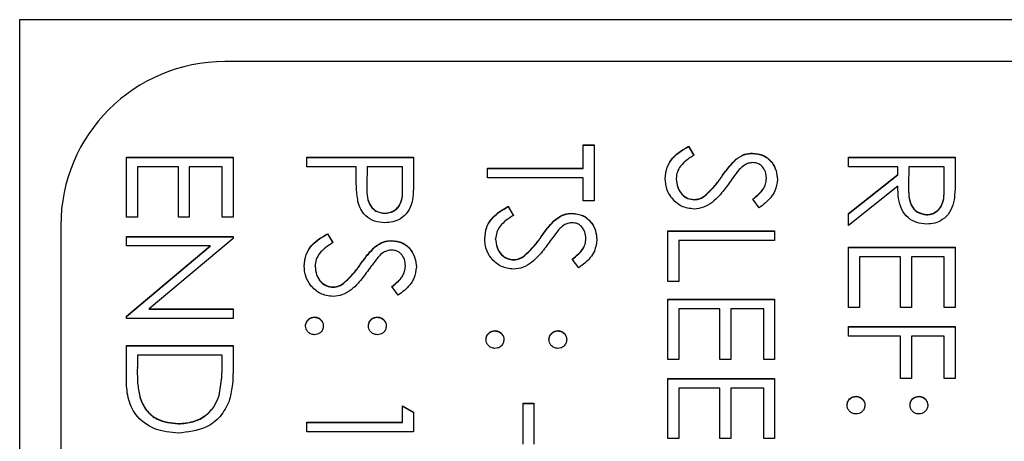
# Model space of a CAD drawing. Header units: millimetres. Extents: x 272 to 1443, y 39 to 1117.
# Tile 15 of 30: x 421 to 433, y 664 to 669. Entities that reach past the tile are written whole.
import ezdxf

# ---------------------------------------------------------------- set-up
doc = ezdxf.new("R2010")
doc.units = ezdxf.units.MM

msp = doc.modelspace()

# ---------------------------------------------------------------- linework, layer by layer
at = {"color": 7, "linetype": 'Continuous', "lineweight": 25}
for p, q in [((421.372, 669.214), (442.372, 669.214)), ((421.372, 628.214), (421.372, 669.214)), ((435.872, 668.703), (423.872, 668.703)), ((428.239, 667.687), (428.372, 667.687)), ((428.239, 667.404), (428.239, 667.687)), ((428.239, 667.683), (428.372, 667.683)), ((428.372, 667.687), (428.372, 667.004)), ((429.523, 667.67), (429.589, 667.561)), ((429.523, 667.667), (429.523, 667.67)), ((429.523, 667.667), (429.589, 667.557)), ((422.672, 666.804), (422.672, 667.537)), ((422.672, 667.537), (423.972, 667.537)), ((422.672, 667.533), (423.972, 667.533)), ((423.972, 667.537), (423.972, 666.804)), ((424.872, 667.421), (424.872, 667.537)), ((424.872, 667.537), (426.172, 667.537)), ((424.872, 667.533), (426.172, 667.533)), ((426.172, 667.537), (426.172, 667.282)), ((430.104, 667.511), (430.104, 667.514)), ((430.302, 667.583), (430.302, 667.587)), ((431.472, 667.421), (431.472, 667.537)), ((431.472, 667.537), (432.772, 667.537)), ((431.472, 667.533), (432.772, 667.533)), ((432.772, 667.537), (432.772, 667.277)), ((422.806, 667.421), (422.806, 666.804)), ((423.306, 667.421), (422.806, 667.421)), ((423.306, 666.804), (423.306, 667.421)), ((423.439, 667.421), (423.439, 666.804)), ((423.839, 667.421), (423.439, 667.421)), ((423.839, 666.804), (423.839, 667.421)), ((425.472, 667.421), (424.872, 667.421)), ((425.472, 667.328), (425.472, 667.421)), ((425.606, 667.421), (425.603, 667.193)), ((426.039, 667.421), (425.606, 667.421)), ((426.039, 667.183), (426.039, 667.421)), ((427.072, 667.404), (428.239, 667.404)), ((427.072, 667.287), (427.072, 667.404)), ((427.072, 667.4), (428.239, 667.4)), ((428.239, 667.4), (428.239, 667.404)), ((432.072, 667.421), (431.472, 667.421)), ((432.072, 667.326), (432.072, 667.421)), ((432.206, 667.421), (432.204, 667.183)), ((432.639, 667.421), (432.206, 667.421)), ((432.639, 667.177), (432.639, 667.421)), ((428.239, 667.287), (427.072, 667.287)), ((428.239, 667.004), (428.239, 667.287)), ((429.372, 667.272), (429.372, 667.275)), ((429.927, 667.298), (429.927, 667.302)), ((430.472, 667.276), (430.472, 667.28)), ((431.472, 666.849), (432.072, 667.326)), ((431.472, 666.845), (432.072, 667.322)), ((432.072, 667.322), (432.072, 667.326)), ((425.603, 667.189), (425.603, 667.184)), ((426.039, 667.179), (426.039, 667.183)), ((432.072, 667.182), (431.472, 666.704)), ((432.204, 667.179), (432.204, 667.174)), ((432.639, 667.173), (432.639, 667.177)), ((429.72, 667.064), (429.72, 667.067)), ((430.385, 666.921), (430.306, 667.026)), ((427.323, 666.938), (427.389, 666.828)), ((427.323, 666.934), (427.323, 666.938)), ((427.323, 666.934), (427.389, 666.824)), ((428.372, 667.004), (428.239, 667.004)), ((429.592, 667.017), (429.592, 667.021)), ((422.806, 666.804), (422.672, 666.804)), ((423.439, 666.804), (423.306, 666.804)), ((423.972, 666.804), (423.839, 666.804)), ((425.823, 666.851), (425.823, 666.854)), ((428.102, 666.851), (428.102, 666.854)), ((431.472, 666.704), (431.472, 666.849)), ((432.425, 666.834), (432.425, 666.838)), ((421.872, 666.704), (421.872, 630.728)), ((427.904, 666.778), (427.904, 666.782)), ((422.672, 666.571), (423.972, 666.571)), ((422.672, 666.455), (422.672, 666.571)), ((422.672, 666.567), (423.972, 666.567)), ((423.972, 666.547), (422.949, 665.688)), ((423.972, 666.571), (423.972, 666.547)), ((425.123, 666.604), (425.189, 666.495)), ((425.123, 666.601), (425.123, 666.604)), ((425.123, 666.601), (425.189, 666.491)), ((427.727, 666.565), (427.727, 666.569)), ((428.272, 666.544), (428.272, 666.547)), ((429.272, 666.021), (429.272, 666.638)), ((429.272, 666.638), (430.572, 666.638)), ((429.272, 666.634), (430.572, 666.634)), ((430.572, 666.638), (430.572, 666.521)), ((423.693, 666.455), (422.672, 666.455)), ((422.672, 665.598), (423.693, 666.455)), ((422.672, 665.595), (423.693, 666.451)), ((423.693, 666.451), (423.693, 666.455)), ((425.704, 666.445), (425.704, 666.449)), ((425.902, 666.518), (425.902, 666.521)), ((427.172, 666.539), (427.172, 666.542)), ((429.406, 666.521), (429.406, 666.021)), ((430.572, 666.521), (429.406, 666.521)), ((431.472, 665.705), (431.472, 666.438)), ((431.472, 666.438), (432.772, 666.438)), ((431.472, 666.434), (432.772, 666.434)), ((432.772, 666.438), (432.772, 665.705)), ((427.52, 666.331), (427.52, 666.335)), ((431.606, 666.321), (431.606, 665.705)), ((432.106, 666.321), (431.606, 666.321)), ((432.106, 665.705), (432.106, 666.321)), ((432.239, 666.321), (432.239, 665.705)), ((432.639, 666.321), (432.239, 666.321)), ((432.639, 665.705), (432.639, 666.321)), ((424.972, 666.206), (424.972, 666.209)), ((425.527, 666.232), (425.527, 666.236)), ((426.072, 666.21), (426.072, 666.214)), ((427.392, 666.284), (427.392, 666.288)), ((428.185, 666.188), (428.106, 666.293)), ((425.192, 665.951), (425.192, 665.955)), ((425.32, 665.998), (425.32, 666.001)), ((425.985, 665.855), (425.906, 665.96)), ((429.406, 666.021), (429.272, 666.021)), ((429.272, 665.072), (429.272, 665.805)), ((429.272, 665.805), (430.572, 665.805)), ((429.272, 665.801), (430.572, 665.801)), ((430.572, 665.805), (430.572, 665.072)), ((422.672, 665.572), (422.672, 665.598)), ((422.949, 665.688), (423.972, 665.688)), ((422.949, 665.685), (422.949, 665.688)), ((422.949, 665.685), (423.972, 665.685)), ((423.972, 665.688), (423.972, 665.572)), ((424.964, 665.585), (424.964, 665.588)), ((425.731, 665.585), (425.731, 665.588)), ((429.406, 665.688), (429.406, 665.072)), ((429.906, 665.688), (429.406, 665.688)), ((429.906, 665.072), (429.906, 665.688)), ((430.039, 665.688), (430.039, 665.072)), ((430.439, 665.688), (430.039, 665.688)), ((430.439, 665.072), (430.439, 665.688)), ((431.606, 665.705), (431.472, 665.705)), ((432.239, 665.705), (432.106, 665.705)), ((432.772, 665.705), (432.639, 665.705)), ((423.972, 665.572), (422.672, 665.572)), ((431.472, 665.355), (431.472, 665.472)), ((431.472, 665.472), (432.772, 665.472)), ((431.472, 665.468), (432.772, 665.468)), ((432.772, 665.472), (432.772, 664.839)), ((427.164, 665.418), (427.164, 665.422)), ((427.931, 665.418), (427.931, 665.422)), ((432.106, 665.355), (431.472, 665.355)), ((432.106, 664.839), (432.106, 665.355)), ((432.239, 665.355), (432.239, 664.839)), ((432.639, 665.355), (432.239, 665.355)), ((432.639, 664.839), (432.639, 665.355)), ((422.672, 665.239), (423.972, 665.239)), ((422.672, 664.836), (422.672, 665.239)), ((422.672, 665.235), (423.972, 665.235)), ((423.972, 665.239), (423.972, 664.976)), ((422.806, 665.122), (422.806, 664.973)), ((423.839, 665.122), (422.806, 665.122)), ((423.839, 665.031), (423.839, 665.122)), ((423.839, 665.027), (423.839, 665.031)), ((429.406, 665.072), (429.272, 665.072)), ((430.039, 665.072), (429.906, 665.072)), ((430.572, 665.072), (430.439, 665.072)), ((422.806, 664.969), (422.806, 664.973)), ((429.272, 664.106), (429.272, 664.839)), ((429.272, 664.839), (430.572, 664.839)), ((429.272, 664.835), (430.572, 664.835)), ((430.572, 664.839), (430.572, 664.106)), ((432.239, 664.839), (432.106, 664.839)), ((432.772, 664.839), (432.639, 664.839)), ((423.802, 664.628), (423.802, 664.631)), ((429.406, 664.722), (429.406, 664.106)), ((429.906, 664.722), (429.406, 664.722)), ((429.906, 664.106), (429.906, 664.722)), ((430.039, 664.722), (430.039, 664.106)), ((430.439, 664.722), (430.039, 664.722)), ((430.439, 664.106), (430.439, 664.722)), ((422.839, 664.598), (422.839, 664.602)), ((427.506, 664.039), (427.506, 664.539)), ((427.506, 664.539), (427.639, 664.539)), ((427.506, 664.535), (427.639, 664.535)), ((427.639, 664.539), (427.639, 664.039)), ((431.564, 664.619), (431.564, 664.622)), ((432.331, 664.619), (432.331, 664.622)), ((426.039, 664.306), (426.039, 664.506)), ((426.039, 664.506), (426.172, 664.43)), ((426.039, 664.502), (426.172, 664.426)), ((426.172, 664.43), (426.172, 664.189)), ((423.306, 664.286), (423.306, 664.289)), ((424.872, 664.306), (426.039, 664.306)), ((424.872, 664.189), (424.872, 664.306)), ((424.872, 664.302), (426.039, 664.302)), ((426.039, 664.302), (426.039, 664.306)), ((426.172, 664.189), (424.872, 664.189)), ((429.406, 664.106), (429.272, 664.106)), ((430.039, 664.106), (429.906, 664.106)), ((430.572, 664.106), (430.439, 664.106))]:
    msp.add_line(p, q, dxfattribs=at)
msp.add_arc((423.872, 666.704), 1.999, 89.9811, 179.9811, dxfattribs=at)
for points, knots in [([(429.239, 667.275), (429.244, 667.323), (429.253, 667.42), (429.351, 667.568), (429.458, 667.631), (429.523, 667.67)], [0, 0, 0, 0, 0.27988, 0.559666, 1, 1, 1, 1]), ([(429.239, 667.272), (429.244, 667.32), (429.253, 667.416), (429.351, 667.564), (429.458, 667.628), (429.523, 667.667)], [0, 0, 0, 0, 0.27988, 0.559666, 1, 1, 1, 1]), ([(429.589, 667.561), (429.529, 667.522), (429.447, 667.468), (429.381, 667.358), (429.375, 667.303), (429.372, 667.275)], [0, 0, 0, 0, 0.559321, 0.779782, 1, 1, 1, 1]), ([(429.927, 667.302), (429.957, 667.344), (430.011, 667.42), (430.076, 667.485), (430.104, 667.514)], [0, 0, 0, 0, 0.560413, 1, 1, 1, 1]), ([(429.927, 667.298), (429.957, 667.34), (430.011, 667.416), (430.076, 667.482), (430.104, 667.511)], [0, 0, 0, 0, 0.560413, 1, 1, 1, 1]), ([(430.104, 667.514), (430.138, 667.537), (430.198, 667.578), (430.27, 667.584), (430.302, 667.587)], [0, 0, 0, 0, 0.55984, 1, 1, 1, 1]), ([(430.104, 667.511), (430.138, 667.534), (430.198, 667.575), (430.27, 667.581), (430.302, 667.583)], [0, 0, 0, 0, 0.55984, 1, 1, 1, 1]), ([(430.302, 667.587), (430.348, 667.581), (430.441, 667.57), (430.541, 667.481), (430.596, 667.375), (430.602, 667.303), (430.606, 667.267)], [0, 0, 0, 0, 0.279553, 0.558798, 0.779378, 1, 1, 1, 1]), ([(430.302, 667.583), (430.348, 667.578), (430.441, 667.567), (430.541, 667.478), (430.596, 667.372), (430.602, 667.3), (430.606, 667.263)], [0, 0, 0, 0, 0.279553, 0.558798, 0.779378, 1, 1, 1, 1]), ([(430.308, 667.471), (430.289, 667.469), (430.253, 667.466), (430.193, 667.438), (430.16, 667.405), (430.14, 667.385)], [0, 0, 0, 0, 0.279946, 0.559774, 1, 1, 1, 1]), ([(430.472, 667.28), (430.47, 667.306), (430.466, 667.359), (430.426, 667.423), (430.37, 667.464), (430.328, 667.468), (430.308, 667.471)], [0, 0, 0, 0, 0.280274, 0.559931, 0.77992, 1, 1, 1, 1]), ([(425.494, 666.997), (425.486, 667.058), (425.472, 667.168), (425.472, 667.279), (425.472, 667.328)], [0, 0, 0, 0, 0.559694, 1, 1, 1, 1]), ([(426.172, 667.282), (426.172, 667.227), (426.173, 667.128), (426.159, 667.03), (426.153, 666.986)], [0, 0, 0, 0, 0.5603137, 1, 1, 1, 1]), ([(429.591, 666.904), (429.537, 666.911), (429.431, 666.926), (429.318, 667.03), (429.249, 667.15), (429.242, 667.233), (429.239, 667.275)], [0, 0, 0, 0, 0.279183, 0.559085, 0.779446, 1, 1, 1, 1]), ([(429.372, 667.275), (429.376, 667.24), (429.383, 667.171), (429.435, 667.085), (429.51, 667.031), (429.565, 667.024), (429.592, 667.021)], [0, 0, 0, 0, 0.280276, 0.560148, 0.780153, 1, 1, 1, 1]), ([(429.372, 667.272), (429.376, 667.237), (429.383, 667.167), (429.435, 667.082), (429.51, 667.027), (429.565, 667.021), (429.592, 667.017)], [0, 0, 0, 0, 0.280276, 0.560148, 0.780153, 1, 1, 1, 1]), ([(429.72, 667.067), (429.763, 667.107), (429.84, 667.179), (429.901, 667.264), (429.927, 667.302)], [0, 0, 0, 0, 0.559496, 1, 1, 1, 1]), ([(429.72, 667.064), (429.763, 667.104), (429.84, 667.175), (429.901, 667.26), (429.927, 667.298)], [0, 0, 0, 0, 0.559496, 1, 1, 1, 1]), ([(430.14, 667.385), (430.115, 667.353), (430.07, 667.296), (430.029, 667.236), (430.01, 667.21)], [0, 0, 0, 0, 0.559906, 1, 1, 1, 1]), ([(430.306, 667.026), (430.333, 667.049), (430.38, 667.086), (430.435, 667.147), (430.467, 667.21), (430.47, 667.257), (430.472, 667.28)], [0, 0, 0, 0, 0.340409, 0.560482, 0.78018, 1, 1, 1, 1]), ([(430.306, 667.023), (430.333, 667.045), (430.38, 667.082), (430.435, 667.143), (430.467, 667.207), (430.47, 667.253), (430.472, 667.276)], [0, 0, 0, 0, 0.340409, 0.560482, 0.78018, 1, 1, 1, 1]), ([(430.606, 667.267), (430.6, 667.218), (430.59, 667.138), (430.528, 667.044), (430.461, 666.978), (430.411, 666.94), (430.385, 666.921)], [0, 0, 0, 0, 0.338729, 0.558835, 0.779344, 1, 1, 1, 1]), ([(432.772, 667.277), (432.772, 667.222), (432.773, 667.123), (432.76, 667.026), (432.754, 666.983)], [0, 0, 0, 0, 0.56024, 1, 1, 1, 1]), ([(425.603, 667.193), (425.602, 667.114), (425.602, 667.015), (425.667, 666.919), (425.727, 666.869), (425.785, 666.86), (425.823, 666.854)], [0, 0, 0, 0, 0.499721, 0.62535, 0.751083, 1, 1, 1, 1]), ([(425.603, 667.189), (425.602, 667.11), (425.602, 667.011), (425.667, 666.915), (425.727, 666.865), (425.785, 666.856), (425.823, 666.851)], [0, 0, 0, 0, 0.499721, 0.62535, 0.751083, 1, 1, 1, 1]), ([(425.823, 666.854), (425.86, 666.86), (425.916, 666.869), (425.975, 666.917), (426.041, 667.009), (426.04, 667.106), (426.039, 667.183)], [0, 0, 0, 0, 0.2489693, 0.3747291, 0.500383, 1, 1, 1, 1]), ([(425.823, 666.851), (425.86, 666.856), (425.916, 666.865), (425.975, 666.913), (426.041, 667.005), (426.04, 667.102), (426.039, 667.179)], [0, 0, 0, 0, 0.248969, 0.374729, 0.500383, 1, 1, 1, 1]), ([(430.01, 667.21), (429.974, 667.161), (429.913, 667.08), (429.813, 666.982), (429.709, 666.919), (429.63, 666.909), (429.591, 666.904)], [0, 0, 0, 0, 0.340499, 0.560704, 0.780578, 1, 1, 1, 1]), ([(432.425, 666.721), (432.383, 666.724), (432.301, 666.731), (432.192, 666.795), (432.083, 666.942), (432.077, 667.083), (432.072, 667.182)], [0, 0, 0, 0, 0.18712, 0.373979, 0.560911, 1, 1, 1, 1]), ([(432.204, 667.183), (432.204, 667.103), (432.204, 667.003), (432.268, 666.905), (432.327, 666.853), (432.386, 666.844), (432.425, 666.838)], [0, 0, 0, 0, 0.499827, 0.625498, 0.751208, 1, 1, 1, 1]), ([(432.204, 667.179), (432.204, 667.099), (432.204, 666.999), (432.268, 666.901), (432.327, 666.849), (432.386, 666.84), (432.425, 666.834)], [0, 0, 0, 0, 0.499827, 0.625498, 0.751208, 1, 1, 1, 1]), ([(432.425, 666.838), (432.444, 666.839), (432.482, 666.842), (432.534, 666.868), (432.578, 666.904), (432.641, 667.001), (432.64, 667.099), (432.639, 667.177)], [0, 0, 0, 0, 0.125307, 0.250617, 0.375954, 0.501281, 1, 1, 1, 1]), ([(432.425, 666.834), (432.444, 666.835), (432.482, 666.838), (432.534, 666.864), (432.578, 666.901), (432.641, 666.997), (432.64, 667.095), (432.639, 667.173)], [0, 0, 0, 0, 0.125307, 0.250617, 0.375954, 0.501281, 1, 1, 1, 1]), ([(429.592, 667.021), (429.618, 667.024), (429.665, 667.03), (429.703, 667.056), (429.72, 667.067)], [0, 0, 0, 0, 0.55899, 1, 1, 1, 1]), ([(429.592, 667.017), (429.618, 667.02), (429.665, 667.026), (429.703, 667.052), (429.72, 667.064)], [0, 0, 0, 0, 0.55899, 1, 1, 1, 1]), ([(425.823, 666.738), (425.781, 666.741), (425.695, 666.747), (425.591, 666.812), (425.523, 666.901), (425.503, 666.965), (425.494, 666.997)], [0, 0, 0, 0, 0.280099, 0.559324, 0.779458, 1, 1, 1, 1]), ([(426.153, 666.986), (426.138, 666.947), (426.11, 666.868), (426.022, 666.786), (425.922, 666.743), (425.856, 666.74), (425.823, 666.738)], [0, 0, 0, 0, 0.279705, 0.559381, 0.779509, 1, 1, 1, 1]), ([(427.039, 666.542), (427.044, 666.591), (427.053, 666.687), (427.151, 666.835), (427.258, 666.899), (427.323, 666.938)], [0, 0, 0, 0, 0.27988, 0.559666, 1, 1, 1, 1]), ([(427.039, 666.539), (427.044, 666.587), (427.053, 666.683), (427.151, 666.831), (427.258, 666.895), (427.323, 666.934)], [0, 0, 0, 0, 0.27988, 0.559666, 1, 1, 1, 1]), ([(432.754, 666.983), (432.741, 666.942), (432.714, 666.861), (432.626, 666.775), (432.525, 666.727), (432.458, 666.723), (432.425, 666.721)], [0, 0, 0, 0, 0.2797971, 0.5594998, 0.7796265, 1, 1, 1, 1]), ([(427.389, 666.828), (427.329, 666.789), (427.247, 666.735), (427.181, 666.625), (427.175, 666.57), (427.172, 666.542)], [0, 0, 0, 0, 0.559321, 0.779782, 1, 1, 1, 1]), ([(427.904, 666.782), (427.938, 666.805), (427.998, 666.845), (428.07, 666.852), (428.102, 666.854)], [0, 0, 0, 0, 0.55984, 1, 1, 1, 1]), ([(427.904, 666.778), (427.938, 666.801), (427.998, 666.842), (428.07, 666.848), (428.102, 666.851)], [0, 0, 0, 0, 0.5598405, 1, 1, 1, 1]), ([(428.102, 666.854), (428.148, 666.849), (428.241, 666.837), (428.341, 666.749), (428.396, 666.643), (428.402, 666.57), (428.406, 666.534)], [0, 0, 0, 0, 0.279553, 0.558798, 0.779378, 1, 1, 1, 1]), ([(428.102, 666.851), (428.148, 666.845), (428.241, 666.834), (428.341, 666.745), (428.396, 666.639), (428.402, 666.567), (428.406, 666.531)], [0, 0, 0, 0, 0.279553, 0.558798, 0.779378, 1, 1, 1, 1]), ([(427.727, 666.569), (427.757, 666.611), (427.811, 666.687), (427.876, 666.753), (427.904, 666.782)], [0, 0, 0, 0, 0.560413, 1, 1, 1, 1]), ([(427.727, 666.565), (427.757, 666.607), (427.811, 666.683), (427.876, 666.749), (427.904, 666.778)], [0, 0, 0, 0, 0.560413, 1, 1, 1, 1]), ([(428.108, 666.738), (428.089, 666.736), (428.053, 666.733), (427.993, 666.705), (427.96, 666.672), (427.94, 666.652)], [0, 0, 0, 0, 0.279946, 0.559774, 1, 1, 1, 1]), ([(428.272, 666.547), (428.27, 666.574), (428.266, 666.626), (428.226, 666.69), (428.17, 666.731), (428.128, 666.736), (428.108, 666.738)], [0, 0, 0, 0, 0.280274, 0.559931, 0.77992, 1, 1, 1, 1]), ([(424.839, 666.209), (424.844, 666.257), (424.853, 666.354), (424.951, 666.502), (425.058, 666.565), (425.123, 666.604)], [0, 0, 0, 0, 0.27988, 0.559666, 1, 1, 1, 1]), ([(424.839, 666.206), (424.844, 666.254), (424.853, 666.35), (424.951, 666.498), (425.058, 666.562), (425.123, 666.601)], [0, 0, 0, 0, 0.27988, 0.559666, 1, 1, 1, 1]), ([(427.52, 666.335), (427.563, 666.375), (427.64, 666.446), (427.701, 666.531), (427.727, 666.569)], [0, 0, 0, 0, 0.559496, 1, 1, 1, 1]), ([(427.52, 666.331), (427.563, 666.371), (427.64, 666.442), (427.701, 666.528), (427.727, 666.565)], [0, 0, 0, 0, 0.559496, 1, 1, 1, 1]), ([(427.94, 666.652), (427.915, 666.62), (427.87, 666.563), (427.829, 666.503), (427.81, 666.477)], [0, 0, 0, 0, 0.559906, 1, 1, 1, 1]), ([(428.106, 666.293), (428.133, 666.316), (428.18, 666.353), (428.235, 666.414), (428.267, 666.477), (428.27, 666.524), (428.272, 666.547)], [0, 0, 0, 0, 0.340409, 0.560482, 0.78018, 1, 1, 1, 1]), ([(425.189, 666.495), (425.129, 666.456), (425.047, 666.402), (424.981, 666.292), (424.975, 666.237), (424.972, 666.209)], [0, 0, 0, 0, 0.559321, 0.779782, 1, 1, 1, 1]), ([(425.527, 666.236), (425.557, 666.278), (425.611, 666.354), (425.676, 666.42), (425.704, 666.449)], [0, 0, 0, 0, 0.560413, 1, 1, 1, 1]), ([(425.527, 666.232), (425.557, 666.274), (425.611, 666.35), (425.676, 666.416), (425.704, 666.445)], [0, 0, 0, 0, 0.560413, 1, 1, 1, 1]), ([(425.704, 666.449), (425.738, 666.471), (425.798, 666.512), (425.87, 666.518), (425.902, 666.521)], [0, 0, 0, 0, 0.55984, 1, 1, 1, 1]), ([(425.704, 666.445), (425.738, 666.468), (425.798, 666.509), (425.87, 666.515), (425.902, 666.518)], [0, 0, 0, 0, 0.55984, 1, 1, 1, 1]), ([(425.902, 666.521), (425.948, 666.516), (426.041, 666.504), (426.141, 666.416), (426.196, 666.309), (426.202, 666.237), (426.206, 666.201)], [0, 0, 0, 0, 0.279553, 0.558798, 0.779378, 1, 1, 1, 1]), ([(425.902, 666.518), (425.948, 666.512), (426.041, 666.501), (426.141, 666.412), (426.196, 666.306), (426.202, 666.234), (426.206, 666.197)], [0, 0, 0, 0, 0.279553, 0.558798, 0.779378, 1, 1, 1, 1]), ([(427.391, 666.171), (427.337, 666.179), (427.231, 666.193), (427.118, 666.297), (427.049, 666.417), (427.042, 666.501), (427.039, 666.542)], [0, 0, 0, 0, 0.279183, 0.559085, 0.779446, 1, 1, 1, 1]), ([(427.172, 666.542), (427.176, 666.508), (427.183, 666.438), (427.235, 666.352), (427.31, 666.298), (427.365, 666.291), (427.392, 666.288)], [0, 0, 0, 0, 0.280276, 0.560148, 0.780153, 1, 1, 1, 1]), ([(427.172, 666.539), (427.176, 666.504), (427.183, 666.434), (427.235, 666.349), (427.31, 666.295), (427.365, 666.288), (427.392, 666.284)], [0, 0, 0, 0, 0.280276, 0.560148, 0.780153, 1, 1, 1, 1]), ([(427.81, 666.477), (427.774, 666.428), (427.713, 666.348), (427.613, 666.25), (427.509, 666.186), (427.43, 666.176), (427.391, 666.171)], [0, 0, 0, 0, 0.340499, 0.560704, 0.780578, 1, 1, 1, 1]), ([(428.106, 666.29), (428.133, 666.312), (428.18, 666.349), (428.235, 666.41), (428.267, 666.474), (428.27, 666.52), (428.272, 666.544)], [0, 0, 0, 0, 0.340409, 0.560482, 0.78018, 1, 1, 1, 1]), ([(428.406, 666.534), (428.4, 666.486), (428.39, 666.405), (428.328, 666.311), (428.261, 666.245), (428.211, 666.207), (428.185, 666.188)], [0, 0, 0, 0, 0.338729, 0.558835, 0.779344, 1, 1, 1, 1]), ([(425.74, 666.319), (425.715, 666.287), (425.67, 666.23), (425.629, 666.17), (425.61, 666.144)], [0, 0, 0, 0, 0.559906, 1, 1, 1, 1]), ([(425.908, 666.405), (425.889, 666.403), (425.853, 666.4), (425.793, 666.372), (425.76, 666.339), (425.74, 666.319)], [0, 0, 0, 0, 0.279946, 0.559774, 1, 1, 1, 1]), ([(426.072, 666.214), (426.07, 666.24), (426.066, 666.293), (426.026, 666.357), (425.97, 666.398), (425.928, 666.402), (425.908, 666.405)], [0, 0, 0, 0, 0.280274, 0.559931, 0.77992, 1, 1, 1, 1]), ([(427.392, 666.288), (427.418, 666.291), (427.465, 666.297), (427.503, 666.323), (427.52, 666.335)], [0, 0, 0, 0, 0.55899, 1, 1, 1, 1]), ([(427.392, 666.284), (427.418, 666.288), (427.465, 666.293), (427.503, 666.319), (427.52, 666.331)], [0, 0, 0, 0, 0.55899, 1, 1, 1, 1]), ([(425.191, 665.838), (425.137, 665.846), (425.031, 665.86), (424.918, 665.964), (424.849, 666.084), (424.842, 666.168), (424.839, 666.209)], [0, 0, 0, 0, 0.279183, 0.559085, 0.779446, 1, 1, 1, 1]), ([(424.972, 666.209), (424.976, 666.174), (424.983, 666.105), (425.035, 666.019), (425.11, 665.965), (425.165, 665.958), (425.192, 665.955)], [0, 0, 0, 0, 0.280276, 0.560148, 0.780153, 1, 1, 1, 1]), ([(424.972, 666.206), (424.976, 666.171), (424.983, 666.101), (425.035, 666.016), (425.11, 665.961), (425.165, 665.955), (425.192, 665.951)], [0, 0, 0, 0, 0.280276, 0.560148, 0.780153, 1, 1, 1, 1]), ([(425.32, 666.001), (425.363, 666.041), (425.44, 666.113), (425.501, 666.198), (425.527, 666.236)], [0, 0, 0, 0, 0.559496, 1, 1, 1, 1]), ([(425.32, 665.998), (425.363, 666.038), (425.44, 666.109), (425.501, 666.195), (425.527, 666.232)], [0, 0, 0, 0, 0.559496, 1, 1, 1, 1]), ([(425.906, 665.96), (425.933, 665.983), (425.98, 666.02), (426.035, 666.081), (426.067, 666.144), (426.07, 666.191), (426.072, 666.214)], [0, 0, 0, 0, 0.340409, 0.560482, 0.78018, 1, 1, 1, 1]), ([(425.906, 665.957), (425.933, 665.979), (425.98, 666.016), (426.035, 666.077), (426.067, 666.141), (426.07, 666.187), (426.072, 666.21)], [0, 0, 0, 0, 0.340409, 0.560482, 0.78018, 1, 1, 1, 1]), ([(426.206, 666.201), (426.2, 666.152), (426.19, 666.072), (426.128, 665.978), (426.061, 665.912), (426.011, 665.874), (425.985, 665.855)], [0, 0, 0, 0, 0.338729, 0.558835, 0.779344, 1, 1, 1, 1]), ([(425.61, 666.144), (425.574, 666.095), (425.513, 666.014), (425.413, 665.916), (425.309, 665.853), (425.23, 665.843), (425.191, 665.838)], [0, 0, 0, 0, 0.340499, 0.560704, 0.780578, 1, 1, 1, 1]), ([(425.192, 665.955), (425.218, 665.958), (425.265, 665.964), (425.303, 665.99), (425.32, 666.001)], [0, 0, 0, 0, 0.55899, 1, 1, 1, 1]), ([(425.192, 665.951), (425.218, 665.954), (425.265, 665.96), (425.303, 665.986), (425.32, 665.998)], [0, 0, 0, 0, 0.55899, 1, 1, 1, 1]), ([(424.856, 665.48), (424.857, 665.496), (424.861, 665.528), (424.891, 665.563), (424.926, 665.585), (424.951, 665.587), (424.964, 665.588)], [0, 0, 0, 0, 0.279581, 0.559143, 0.779575, 1, 1, 1, 1]), ([(424.964, 665.588), (424.98, 665.587), (425.012, 665.583), (425.047, 665.553), (425.069, 665.518), (425.071, 665.493), (425.072, 665.48)], [0, 0, 0, 0, 0.279576, 0.559284, 0.779552, 1, 1, 1, 1]), ([(425.622, 665.48), (425.624, 665.496), (425.628, 665.528), (425.657, 665.563), (425.693, 665.585), (425.718, 665.587), (425.731, 665.588)], [0, 0, 0, 0, 0.279647, 0.559299, 0.779615, 1, 1, 1, 1]), ([(425.731, 665.588), (425.746, 665.586), (425.778, 665.582), (425.814, 665.553), (425.835, 665.518), (425.838, 665.493), (425.839, 665.48)], [0, 0, 0, 0, 0.279585, 0.559454, 0.779697, 1, 1, 1, 1]), ([(424.856, 665.477), (424.857, 665.492), (424.861, 665.524), (424.891, 665.56), (424.926, 665.581), (424.951, 665.584), (424.964, 665.585)], [0, 0, 0, 0, 0.279581, 0.559143, 0.779575, 1, 1, 1, 1]), ([(424.964, 665.372), (424.948, 665.374), (424.916, 665.378), (424.881, 665.407), (424.859, 665.443), (424.857, 665.468), (424.856, 665.48)], [0, 0, 0, 0, 0.279469, 0.559358, 0.779674, 1, 1, 1, 1]), ([(424.964, 665.585), (424.98, 665.583), (425.012, 665.579), (425.047, 665.55), (425.069, 665.514), (425.071, 665.489), (425.072, 665.477)], [0, 0, 0, 0, 0.279576, 0.559284, 0.779552, 1, 1, 1, 1]), ([(425.072, 665.48), (425.07, 665.464), (425.067, 665.432), (425.037, 665.397), (425.002, 665.375), (424.976, 665.373), (424.964, 665.372)], [0, 0, 0, 0, 0.279602, 0.559212, 0.779475, 1, 1, 1, 1]), ([(425.622, 665.477), (425.624, 665.493), (425.628, 665.524), (425.657, 665.56), (425.693, 665.581), (425.718, 665.584), (425.731, 665.585)], [0, 0, 0, 0, 0.279647, 0.559299, 0.779615, 1, 1, 1, 1]), ([(425.731, 665.372), (425.714, 665.374), (425.682, 665.377), (425.647, 665.407), (425.625, 665.442), (425.623, 665.468), (425.622, 665.48)], [0, 0, 0, 0, 0.279517, 0.559326, 0.779544, 1, 1, 1, 1]), ([(425.731, 665.585), (425.746, 665.583), (425.778, 665.579), (425.814, 665.549), (425.835, 665.514), (425.838, 665.489), (425.839, 665.477)], [0, 0, 0, 0, 0.279585, 0.559454, 0.779697, 1, 1, 1, 1]), ([(425.839, 665.48), (425.837, 665.464), (425.833, 665.432), (425.804, 665.397), (425.768, 665.375), (425.743, 665.373), (425.731, 665.372)], [0, 0, 0, 0, 0.279602, 0.559212, 0.779475, 1, 1, 1, 1]), ([(427.056, 665.314), (427.057, 665.33), (427.061, 665.361), (427.091, 665.397), (427.126, 665.418), (427.151, 665.421), (427.164, 665.422)], [0, 0, 0, 0, 0.279581, 0.559143, 0.779575, 1, 1, 1, 1]), ([(427.056, 665.31), (427.057, 665.326), (427.061, 665.358), (427.091, 665.393), (427.126, 665.415), (427.151, 665.417), (427.164, 665.418)], [0, 0, 0, 0, 0.279581, 0.559143, 0.779575, 1, 1, 1, 1]), ([(427.164, 665.422), (427.18, 665.42), (427.212, 665.416), (427.247, 665.387), (427.269, 665.351), (427.271, 665.326), (427.272, 665.314)], [0, 0, 0, 0, 0.279576, 0.559284, 0.779552, 1, 1, 1, 1]), ([(427.164, 665.418), (427.18, 665.416), (427.212, 665.413), (427.247, 665.383), (427.269, 665.348), (427.271, 665.323), (427.272, 665.31)], [0, 0, 0, 0, 0.279576, 0.559284, 0.779552, 1, 1, 1, 1]), ([(427.822, 665.314), (427.824, 665.33), (427.828, 665.362), (427.857, 665.397), (427.893, 665.419), (427.918, 665.421), (427.931, 665.422)], [0, 0, 0, 0, 0.279647, 0.559299, 0.779615, 1, 1, 1, 1]), ([(427.822, 665.31), (427.824, 665.326), (427.828, 665.358), (427.857, 665.393), (427.893, 665.415), (427.918, 665.417), (427.931, 665.418)], [0, 0, 0, 0, 0.279647, 0.559299, 0.779615, 1, 1, 1, 1]), ([(427.931, 665.422), (427.946, 665.42), (427.978, 665.416), (428.014, 665.387), (428.035, 665.351), (428.038, 665.326), (428.039, 665.314)], [0, 0, 0, 0, 0.279585, 0.559454, 0.779697, 1, 1, 1, 1]), ([(427.931, 665.418), (427.946, 665.416), (427.978, 665.412), (428.014, 665.383), (428.035, 665.348), (428.038, 665.322), (428.039, 665.31)], [0, 0, 0, 0, 0.279585, 0.559454, 0.779697, 1, 1, 1, 1]), ([(427.164, 665.205), (427.148, 665.207), (427.116, 665.211), (427.081, 665.241), (427.059, 665.276), (427.057, 665.301), (427.056, 665.314)], [0, 0, 0, 0, 0.279469, 0.559358, 0.779674, 1, 1, 1, 1]), ([(427.272, 665.314), (427.27, 665.298), (427.267, 665.266), (427.237, 665.231), (427.202, 665.208), (427.176, 665.206), (427.164, 665.205)], [0, 0, 0, 0, 0.279602, 0.559212, 0.779475, 1, 1, 1, 1]), ([(427.931, 665.205), (427.914, 665.207), (427.882, 665.211), (427.847, 665.24), (427.825, 665.276), (427.823, 665.301), (427.822, 665.314)], [0, 0, 0, 0, 0.279517, 0.559326, 0.779544, 1, 1, 1, 1]), ([(428.039, 665.314), (428.037, 665.298), (428.033, 665.266), (428.004, 665.231), (427.968, 665.208), (427.943, 665.206), (427.931, 665.205)], [0, 0, 0, 0, 0.279602, 0.559212, 0.779475, 1, 1, 1, 1]), ([(423.802, 664.631), (423.815, 664.705), (423.839, 664.838), (423.839, 664.972), (423.839, 665.031)], [0, 0, 0, 0, 0.559542, 1, 1, 1, 1]), ([(423.802, 664.628), (423.815, 664.702), (423.839, 664.834), (423.839, 664.968), (423.839, 665.027)], [0, 0, 0, 0, 0.559542, 1, 1, 1, 1]), ([(422.806, 664.973), (422.805, 664.903), (422.805, 664.778), (422.828, 664.655), (422.839, 664.602)], [0, 0, 0, 0, 0.560426, 1, 1, 1, 1]), ([(422.806, 664.969), (422.805, 664.899), (422.805, 664.774), (422.828, 664.652), (422.839, 664.598)], [0, 0, 0, 0, 0.560426, 1, 1, 1, 1]), ([(423.972, 664.976), (423.972, 664.898), (423.972, 664.759), (423.94, 664.624), (423.925, 664.564)], [0, 0, 0, 0, 0.5604447, 1, 1, 1, 1]), ([(423.306, 664.173), (423.208, 664.182), (423.013, 664.201), (422.781, 664.369), (422.679, 664.606), (422.675, 664.759), (422.672, 664.836)], [0, 0, 0, 0, 0.280124, 0.559248, 0.778837, 1, 1, 1, 1]), ([(423.306, 664.289), (423.367, 664.293), (423.488, 664.302), (423.642, 664.382), (423.751, 664.497), (423.785, 664.587), (423.802, 664.631)], [0, 0, 0, 0, 0.280178, 0.559765, 0.779797, 1, 1, 1, 1]), ([(423.306, 664.286), (423.367, 664.29), (423.488, 664.298), (423.642, 664.379), (423.751, 664.494), (423.785, 664.583), (423.802, 664.628)], [0, 0, 0, 0, 0.280178, 0.559765, 0.779797, 1, 1, 1, 1]), ([(422.839, 664.602), (422.861, 664.55), (422.907, 664.446), (423.071, 664.315), (423.217, 664.299), (423.306, 664.289)], [0, 0, 0, 0, 0.280536, 0.561015, 1, 1, 1, 1]), ([(422.839, 664.598), (422.861, 664.546), (422.907, 664.442), (423.071, 664.312), (423.217, 664.295), (423.306, 664.286)], [0, 0, 0, 0, 0.280536, 0.561015, 1, 1, 1, 1]), ([(423.925, 664.564), (423.893, 664.498), (423.829, 664.366), (423.61, 664.205), (423.421, 664.185), (423.306, 664.173)], [0, 0, 0, 0, 0.2802641, 0.5607148, 1, 1, 1, 1]), ([(431.456, 664.514), (431.457, 664.53), (431.461, 664.562), (431.491, 664.597), (431.526, 664.619), (431.551, 664.621), (431.564, 664.622)], [0, 0, 0, 0, 0.279581, 0.559143, 0.779575, 1, 1, 1, 1]), ([(431.456, 664.51), (431.457, 664.526), (431.461, 664.558), (431.491, 664.594), (431.526, 664.615), (431.551, 664.618), (431.564, 664.619)], [0, 0, 0, 0, 0.279581, 0.559143, 0.779575, 1, 1, 1, 1]), ([(431.564, 664.406), (431.548, 664.408), (431.516, 664.412), (431.481, 664.441), (431.459, 664.477), (431.457, 664.502), (431.456, 664.514)], [0, 0, 0, 0, 0.2794691, 0.5593578, 0.7796739, 1, 1, 1, 1]), ([(431.564, 664.622), (431.58, 664.62), (431.612, 664.617), (431.647, 664.587), (431.669, 664.552), (431.671, 664.527), (431.672, 664.514)], [0, 0, 0, 0, 0.279576, 0.559284, 0.779552, 1, 1, 1, 1]), ([(431.564, 664.619), (431.58, 664.617), (431.612, 664.613), (431.647, 664.584), (431.669, 664.548), (431.671, 664.523), (431.672, 664.51)], [0, 0, 0, 0, 0.279576, 0.559284, 0.779552, 1, 1, 1, 1]), ([(431.672, 664.514), (431.67, 664.498), (431.667, 664.466), (431.637, 664.431), (431.602, 664.409), (431.576, 664.407), (431.564, 664.406)], [0, 0, 0, 0, 0.2796016, 0.559212, 0.7794752, 1, 1, 1, 1]), ([(432.222, 664.514), (432.224, 664.53), (432.228, 664.562), (432.257, 664.597), (432.293, 664.619), (432.318, 664.621), (432.331, 664.622)], [0, 0, 0, 0, 0.279647, 0.559299, 0.779615, 1, 1, 1, 1]), ([(432.222, 664.51), (432.224, 664.526), (432.228, 664.558), (432.257, 664.594), (432.293, 664.615), (432.318, 664.618), (432.331, 664.619)], [0, 0, 0, 0, 0.279647, 0.559299, 0.779615, 1, 1, 1, 1]), ([(432.331, 664.406), (432.314, 664.408), (432.282, 664.411), (432.247, 664.441), (432.225, 664.476), (432.223, 664.502), (432.222, 664.514)], [0, 0, 0, 0, 0.279517, 0.559326, 0.779544, 1, 1, 1, 1]), ([(432.331, 664.622), (432.346, 664.62), (432.378, 664.616), (432.414, 664.587), (432.435, 664.552), (432.438, 664.527), (432.439, 664.514)], [0, 0, 0, 0, 0.279585, 0.559454, 0.779697, 1, 1, 1, 1]), ([(432.331, 664.619), (432.346, 664.617), (432.378, 664.613), (432.414, 664.583), (432.435, 664.548), (432.438, 664.523), (432.439, 664.51)], [0, 0, 0, 0, 0.279585, 0.559454, 0.779697, 1, 1, 1, 1]), ([(432.439, 664.514), (432.437, 664.498), (432.433, 664.466), (432.404, 664.431), (432.368, 664.409), (432.343, 664.407), (432.331, 664.406)], [0, 0, 0, 0, 0.279602, 0.559212, 0.779475, 1, 1, 1, 1])]:
    msp.add_open_spline(points, degree=3, knots=knots, dxfattribs=at)

doc.saveas('drawing.dxf')
